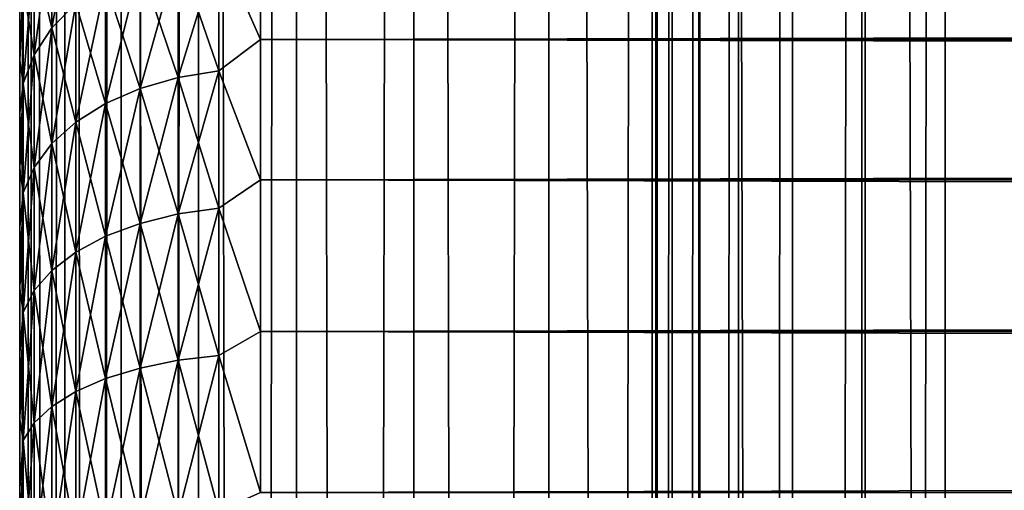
# Model space of a CAD drawing. Extents: x -265 to 265, y 0 to 607.
# Tile 175 of 256: x -265 to -256.83, y 444.29 to 448.2. Entities that reach past the tile are written whole.
import ezdxf

# ---------------------------------------------------------------- set-up
doc = ezdxf.new("R2010")
doc.units = 0
doc.header["$LTSCALE"] = 26.699852
for name, color, linetype in [('10', 7, 'CONTINUOUS'), ('11', 7, 'CONTINUOUS'), ('13', 7, 'CONTINUOUS'), ('43', 7, 'CONTINUOUS'), ('44', 7, 'CONTINUOUS')]:
    doc.layers.add(name, color=color, linetype=linetype)

msp = doc.modelspace()

# ---------------------------------------------------------------- linework, layer by layer
at = {"layer": '10', "color": 7, "linetype": 'CONTINUOUS'}
for points in [[(-265, 448.2654, 21.0244), (-265, 447.8593, 20.5372), (-265, 448.2654, 33.9756), (-265, 448.2654, 21.0244)], [(-265, 448.2654, 33.9756), (-265, 447.8593, 20.5372), (-265, 447.8593, 34.4628), (-265, 448.2654, 33.9756)], [(-265, 447.8593, 20.5372), (-265, 447.4246, 20.0754), (-265, 447.8593, 34.4628), (-265, 447.8593, 20.5372)], [(-265, 447.8593, 34.4628), (-265, 447.4246, 20.0754), (-265, 447.4246, 34.9246), (-265, 447.8593, 34.4628)], [(-265, 447.4246, 20.0754), (-265, 446.9628, 19.6406), (-265, 447.4246, 34.9246), (-265, 447.4246, 20.0754)], [(-265, 447.4246, 34.9246), (-265, 446.9628, 19.6406), (-265, 446.9628, 35.3594), (-265, 447.4246, 34.9246)], [(-265, 446.9628, 19.6406), (-265, 446.4755, 19.2345), (-265, 446.9628, 35.3594), (-265, 446.9628, 19.6406)], [(-265, 446.9628, 35.3594), (-265, 446.4755, 19.2345), (-265, 446.4755, 35.7655), (-265, 446.9628, 35.3594)], [(-265, 446.4755, 19.2345), (-265, 445.9646, 18.8586), (-265, 446.4755, 35.7655), (-265, 446.4755, 19.2345)], [(-265, 446.4755, 35.7655), (-265, 445.9646, 18.8586), (-265, 445.9646, 36.1414), (-265, 446.4755, 35.7655)], [(-265, 445.9646, 18.8586), (-265, 445.432, 18.5143), (-265, 445.9646, 36.1414), (-265, 445.9646, 18.8586)], [(-265, 445.9646, 36.1414), (-265, 445.432, 18.5143), (-265, 445.432, 36.4857), (-265, 445.9646, 36.1414)], [(-265, 445.432, 18.5143), (-265, 444.8796, 18.2027), (-265, 445.432, 36.4857), (-265, 445.432, 18.5143)], [(-265, 445.432, 36.4857), (-265, 444.8796, 18.2027), (-265, 444.8796, 36.7973), (-265, 445.432, 36.4857)], [(-265, 444.8796, 18.2027), (-265, 444.3093, 17.925), (-265, 444.8796, 36.7973), (-265, 444.8796, 18.2027)], [(-265, 444.8796, 36.7973), (-265, 444.3093, 17.925), (-265, 444.3093, 37.075), (-265, 444.8796, 36.7973)], [(-265, 444.3093, 17.925), (-265, 443.7233, 17.6823), (-265, 444.3093, 37.075), (-265, 444.3093, 17.925)], [(-265, 444.3093, 37.075), (-265, 443.7233, 17.6823), (-265, 443.7233, 37.3177), (-265, 444.3093, 37.075)]]:
    msp.add_3dface(points, dxfattribs=at)
at = {"layer": '11', "color": 7, "linetype": 'CONTINUOUS'}
for points in [[(-263, 449.0922, 36.078), (-263, 448.0348, 37.0756), (263, 449.0922, 36.078), (-263, 449.0922, 36.078)], [(263, 449.0922, 36.078), (-263, 448.0348, 37.0756), (263, 448.0348, 37.0756), (263, 449.0922, 36.078)], [(-263, 448.0348, 17.9244), (-263, 449.0922, 18.922), (263, 448.0348, 17.9244), (-263, 448.0348, 17.9244)], [(263, 448.0348, 17.9244), (-263, 449.0922, 18.922), (263, 449.0922, 18.922), (263, 448.0348, 17.9244)], [(-263, 448.0348, 37.0756), (-263, 446.8689, 37.9436), (263, 448.0348, 37.0756), (-263, 448.0348, 37.0756)], [(263, 448.0348, 37.0756), (-263, 446.8689, 37.9436), (263, 446.8689, 37.9436), (263, 448.0348, 37.0756)], [(-263, 446.8689, 17.0564), (-263, 448.0348, 17.9244), (263, 446.8689, 17.0564), (-263, 446.8689, 17.0564)], [(263, 446.8689, 17.0564), (-263, 448.0348, 17.9244), (263, 448.0348, 17.9244), (263, 446.8689, 17.0564)], [(-263, 446.8689, 37.9436), (-263, 445.61, 38.6704), (263, 446.8689, 37.9436), (-263, 446.8689, 37.9436)], [(263, 446.8689, 37.9436), (-263, 445.61, 38.6704), (263, 445.61, 38.6704), (263, 446.8689, 37.9436)], [(-263, 445.61, 16.3296), (-263, 446.8689, 17.0564), (263, 445.61, 16.3296), (-263, 445.61, 16.3296)], [(263, 445.61, 16.3296), (-263, 446.8689, 17.0564), (263, 446.8689, 17.0564), (263, 445.61, 16.3296)], [(-263, 445.61, 38.6704), (-263, 444.2753, 39.2462), (263, 445.61, 38.6704), (-263, 445.61, 38.6704)], [(263, 445.61, 38.6704), (-263, 444.2753, 39.2462), (263, 444.2753, 39.2462), (263, 445.61, 38.6704)], [(-263, 444.2753, 15.7538), (-263, 445.61, 16.3296), (263, 444.2753, 15.7538), (-263, 444.2753, 15.7538)], [(263, 444.2753, 15.7538), (-263, 445.61, 16.3296), (263, 445.61, 16.3296), (263, 444.2753, 15.7538)]]:
    msp.add_3dface(points, dxfattribs=at)
at = {"layer": '13', "color": 7, "linetype": 'CONTINUOUS'}
for points in [[(-264.7329, 448.9899, 34.6692), (-264.7329, 448.1307, 35.6307), (-264.533, 449.2135, 34.8475), (-264.7329, 448.9899, 34.6692)], [(-264.533, 449.2135, 34.8475), (-264.7329, 448.1307, 35.6307), (-264.533, 448.3329, 35.8329), (-264.533, 449.2135, 34.8475)], [(-263, 448.0348, 37.0756), (-263, 449.0922, 36.078), (-263.3473, 448.8173, 36.3173), (-263, 448.0348, 37.0756)], [(-263, 449.0922, 18.922), (-263, 448.0348, 17.9244), (-263.3473, 448.8173, 18.6827), (-263, 449.0922, 18.922)], [(-264.7329, 448.1307, 19.3693), (-264.8801, 448.7425, 20.5281), (-264.7329, 448.9899, 20.3308), (-264.7329, 448.1307, 19.3693)], [(-264.8801, 448.7425, 34.4719), (-264.8801, 447.9069, 35.4069), (-264.7329, 448.9899, 34.6692), (-264.8801, 448.7425, 34.4719)], [(-264.7329, 448.9899, 34.6692), (-264.8801, 447.9069, 35.4069), (-264.7329, 448.1307, 35.6307), (-264.7329, 448.9899, 34.6692)], [(-264.7329, 448.1307, 19.3693), (-264.7329, 448.9899, 20.3308), (-264.533, 448.3329, 19.1671), (-264.7329, 448.1307, 19.3693)], [(-263.3473, 447.7747, 17.7509), (-263.6844, 448.7535, 18.7465), (-263.3473, 448.8173, 18.6827), (-263.3473, 447.7747, 17.7509)], [(-263.6844, 448.7535, 36.2535), (-263.6844, 447.7183, 37.1785), (-263.3473, 448.8173, 36.3173), (-263.6844, 448.7535, 36.2535)], [(-263.3473, 448.8173, 36.3173), (-263.6844, 447.7183, 37.1785), (-263.3473, 447.7747, 37.2491), (-263.3473, 448.8173, 36.3173)], [(-263, 448.0348, 37.0756), (-263.3473, 448.8173, 36.3173), (-263.3473, 447.7747, 37.2491), (-263, 448.0348, 37.0756)], [(-263, 448.0348, 17.9244), (-263.3473, 447.7747, 17.7509), (-263.3473, 448.8173, 18.6827), (-263, 448.0348, 17.9244)], [(-264.8801, 447.9069, 19.5931), (-264.97, 448.4789, 20.7383), (-264.8801, 448.7425, 20.5281), (-264.8801, 447.9069, 19.5931)], [(-264.97, 448.4789, 34.2617), (-264.97, 447.6685, 35.1685), (-264.8801, 448.7425, 34.4719), (-264.97, 448.4789, 34.2617)], [(-264.8801, 448.7425, 34.4719), (-264.97, 447.6685, 35.1685), (-264.8801, 447.9069, 35.4069), (-264.8801, 448.7425, 34.4719)], [(-264.8801, 447.9069, 19.5931), (-264.8801, 448.7425, 20.5281), (-264.7329, 448.1307, 19.3693), (-264.8801, 447.9069, 19.5931)], [(-263.6844, 447.7183, 17.8215), (-264.0006, 448.6491, 18.8509), (-263.6844, 448.7535, 18.7465), (-263.6844, 447.7183, 17.8215)], [(-264.0006, 448.6491, 36.1491), (-264.0006, 447.6263, 37.0631), (-263.6844, 448.7535, 36.2535), (-264.0006, 448.6491, 36.1491)], [(-263.6844, 448.7535, 36.2535), (-264.0006, 447.6263, 37.0631), (-263.6844, 447.7183, 37.1785), (-263.6844, 448.7535, 36.2535)], [(-263.6844, 447.7183, 17.8215), (-263.6844, 448.7535, 18.7465), (-263.3473, 447.7747, 17.7509), (-263.6844, 447.7183, 17.8215)], [(-264.0006, 447.6263, 17.9369), (-264.2864, 448.5075, 18.9925), (-264.0006, 448.6491, 18.8509), (-264.0006, 447.6263, 17.9369)], [(-264.2864, 448.5075, 36.0075), (-264.2864, 447.5015, 36.9065), (-264.0006, 448.6491, 36.1491), (-264.2864, 448.5075, 36.0075)], [(-264.0006, 448.6491, 36.1491), (-264.2864, 447.5015, 36.9065), (-264.0006, 447.6263, 37.0631), (-264.0006, 448.6491, 36.1491)], [(-264.0006, 447.6263, 17.9369), (-264.0006, 448.6491, 18.8509), (-263.6844, 447.7183, 17.8215), (-264.0006, 447.6263, 17.9369)], [(-265, 447.8593, 20.5372), (-265, 448.2654, 21.0244), (-264.97, 448.4789, 20.7383), (-265, 447.8593, 20.5372)], [(-264.97, 447.6685, 19.8315), (-265, 447.8593, 20.5372), (-264.97, 448.4789, 20.7383), (-264.97, 447.6685, 19.8315)], [(-265, 448.2654, 33.9756), (-265, 447.8593, 34.4628), (-264.97, 448.4789, 34.2617), (-265, 448.2654, 33.9756)], [(-264.97, 448.4789, 34.2617), (-265, 447.8593, 34.4628), (-264.97, 447.6685, 35.1685), (-264.97, 448.4789, 34.2617)], [(-264.97, 447.6685, 19.8315), (-264.97, 448.4789, 20.7383), (-264.8801, 447.9069, 19.5931), (-264.97, 447.6685, 19.8315)], [(-264.2864, 447.5015, 18.0935), (-264.533, 448.3329, 19.1671), (-264.2864, 448.5075, 18.9925), (-264.2864, 447.5015, 18.0935)], [(-264.533, 448.3329, 35.8329), (-264.533, 447.3475, 36.7135), (-264.2864, 448.5075, 36.0075), (-264.533, 448.3329, 35.8329)], [(-264.2864, 448.5075, 36.0075), (-264.533, 447.3475, 36.7135), (-264.2864, 447.5015, 36.9065), (-264.2864, 448.5075, 36.0075)], [(-264.2864, 447.5015, 18.0935), (-264.2864, 448.5075, 18.9925), (-264.0006, 447.6263, 17.9369), (-264.2864, 447.5015, 18.0935)], [(-264.533, 447.3475, 18.2865), (-264.7329, 448.1307, 19.3693), (-264.533, 448.3329, 19.1671), (-264.533, 447.3475, 18.2865)], [(-264.7329, 448.1307, 35.6307), (-264.7329, 447.1692, 36.4899), (-264.533, 448.3329, 35.8329), (-264.7329, 448.1307, 35.6307)], [(-264.533, 448.3329, 35.8329), (-264.7329, 447.1692, 36.4899), (-264.533, 447.3475, 36.7135), (-264.533, 448.3329, 35.8329)], [(-264.533, 447.3475, 18.2865), (-264.533, 448.3329, 19.1671), (-264.2864, 447.5015, 18.0935), (-264.533, 447.3475, 18.2865)], [(-264.7329, 447.1692, 18.5101), (-264.8801, 447.9069, 19.5931), (-264.7329, 448.1307, 19.3693), (-264.7329, 447.1692, 18.5101)], [(-264.8801, 447.9069, 35.4069), (-264.8801, 446.9719, 36.2425), (-264.7329, 448.1307, 35.6307), (-264.8801, 447.9069, 35.4069)], [(-264.7329, 448.1307, 35.6307), (-264.8801, 446.9719, 36.2425), (-264.7329, 447.1692, 36.4899), (-264.7329, 448.1307, 35.6307)], [(-264.7329, 447.1692, 18.5101), (-264.7329, 448.1307, 19.3693), (-264.533, 447.3475, 18.2865), (-264.7329, 447.1692, 18.5101)], [(-263, 446.8689, 37.9436), (-263, 448.0348, 37.0756), (-263.3473, 447.7747, 37.2491), (-263, 446.8689, 37.9436)], [(-263, 448.0348, 17.9244), (-263, 446.8689, 17.0564), (-263.3473, 447.7747, 17.7509), (-263, 448.0348, 17.9244)], [(-264.8801, 446.9719, 18.7575), (-264.97, 447.6685, 19.8315), (-264.8801, 447.9069, 19.5931), (-264.8801, 446.9719, 18.7575)], [(-264.97, 447.6685, 35.1685), (-264.97, 446.7617, 35.9789), (-264.8801, 447.9069, 35.4069), (-264.97, 447.6685, 35.1685)], [(-264.8801, 447.9069, 35.4069), (-264.97, 446.7617, 35.9789), (-264.8801, 446.9719, 36.2425), (-264.8801, 447.9069, 35.4069)], [(-264.8801, 446.9719, 18.7575), (-264.8801, 447.9069, 19.5931), (-264.7329, 447.1692, 18.5101), (-264.8801, 446.9719, 18.7575)], [(-265, 447.4246, 20.0754), (-265, 447.8593, 20.5372), (-264.97, 447.6685, 19.8315), (-265, 447.4246, 20.0754)], [(-265, 447.8593, 34.4628), (-265, 447.4246, 34.9246), (-264.97, 447.6685, 35.1685), (-265, 447.8593, 34.4628)], [(-263.6844, 446.5862, 17.0182), (-264.0006, 447.6263, 17.9369), (-263.6844, 447.7183, 17.8215), (-263.6844, 446.5862, 17.0182)], [(-264.0006, 447.6263, 37.0631), (-264.0006, 446.5077, 37.8569), (-263.6844, 447.7183, 37.1785), (-264.0006, 447.6263, 37.0631)], [(-263.6844, 447.7183, 37.1785), (-264.0006, 446.5077, 37.8569), (-263.6844, 446.5862, 37.9818), (-263.6844, 447.7183, 37.1785)], [(-263.3473, 446.6342, 16.9417), (-263.6844, 447.7183, 17.8215), (-263.3473, 447.7747, 17.7509), (-263.3473, 446.6342, 16.9417)], [(-263.6844, 447.7183, 37.1785), (-263.6844, 446.5862, 37.9818), (-263.3473, 447.7747, 37.2491), (-263.6844, 447.7183, 37.1785)], [(-263.3473, 447.7747, 37.2491), (-263.6844, 446.5862, 37.9818), (-263.3473, 446.6342, 38.0583), (-263.3473, 447.7747, 37.2491)], [(-263.6844, 446.5862, 17.0182), (-263.6844, 447.7183, 17.8215), (-263.3473, 446.6342, 16.9417), (-263.6844, 446.5862, 17.0182)], [(-263, 446.8689, 37.9436), (-263.3473, 447.7747, 37.2491), (-263.3473, 446.6342, 38.0583), (-263, 446.8689, 37.9436)], [(-263, 446.8689, 17.0564), (-263.3473, 446.6342, 16.9417), (-263.3473, 447.7747, 17.7509), (-263, 446.8689, 17.0564)], [(-264.97, 446.7617, 19.0211), (-265, 447.4246, 20.0754), (-264.97, 447.6685, 19.8315), (-264.97, 446.7617, 19.0211)], [(-265, 447.4246, 34.9246), (-265, 446.9628, 35.3594), (-264.97, 447.6685, 35.1685), (-265, 447.4246, 34.9246)], [(-264.97, 447.6685, 35.1685), (-265, 446.9628, 35.3594), (-264.97, 446.7617, 35.9789), (-264.97, 447.6685, 35.1685)], [(-264.97, 446.7617, 19.0211), (-264.97, 447.6685, 19.8315), (-264.8801, 446.9719, 18.7575), (-264.97, 446.7617, 19.0211)], [(-264.0006, 446.5077, 17.1431), (-264.2864, 447.5015, 18.0935), (-264.0006, 447.6263, 17.9369), (-264.0006, 446.5077, 17.1431)], [(-264.2864, 447.5015, 36.9065), (-264.2864, 446.4011, 37.6873), (-264.0006, 447.6263, 37.0631), (-264.2864, 447.5015, 36.9065)], [(-264.0006, 447.6263, 37.0631), (-264.2864, 446.4011, 37.6873), (-264.0006, 446.5077, 37.8569), (-264.0006, 447.6263, 37.0631)], [(-264.0006, 446.5077, 17.1431), (-264.0006, 447.6263, 17.9369), (-263.6844, 446.5862, 17.0182), (-264.0006, 446.5077, 17.1431)], [(-264.2864, 446.4011, 17.3127), (-264.533, 447.3475, 18.2865), (-264.2864, 447.5015, 18.0935), (-264.2864, 446.4011, 17.3127)], [(-264.533, 447.3475, 36.7135), (-264.533, 446.2697, 37.4782), (-264.2864, 447.5015, 36.9065), (-264.533, 447.3475, 36.7135)], [(-264.2864, 447.5015, 36.9065), (-264.533, 446.2697, 37.4782), (-264.2864, 446.4011, 37.6873), (-264.2864, 447.5015, 36.9065)], [(-264.2864, 446.4011, 17.3127), (-264.2864, 447.5015, 18.0935), (-264.0006, 446.5077, 17.1431), (-264.2864, 446.4011, 17.3127)], [(-265, 446.9628, 19.6406), (-265, 447.4246, 20.0754), (-264.97, 446.7617, 19.0211), (-265, 446.9628, 19.6406)], [(-264.533, 446.2697, 17.5218), (-264.7329, 447.1692, 18.5101), (-264.533, 447.3475, 18.2865), (-264.533, 446.2697, 17.5218)], [(-264.7329, 447.1692, 36.4899), (-264.7329, 446.1176, 37.236), (-264.533, 447.3475, 36.7135), (-264.7329, 447.1692, 36.4899)], [(-264.533, 447.3475, 36.7135), (-264.7329, 446.1176, 37.236), (-264.533, 446.2697, 37.4782), (-264.533, 447.3475, 36.7135)], [(-264.533, 446.2697, 17.5218), (-264.533, 447.3475, 18.2865), (-264.2864, 446.4011, 17.3127), (-264.533, 446.2697, 17.5218)], [(-264.7329, 446.1176, 17.764), (-264.8801, 446.9719, 18.7575), (-264.7329, 447.1692, 18.5101), (-264.7329, 446.1176, 17.764)], [(-264.8801, 446.9719, 36.2425), (-264.8801, 445.9492, 36.9681), (-264.7329, 447.1692, 36.4899), (-264.8801, 446.9719, 36.2425)], [(-264.7329, 447.1692, 36.4899), (-264.8801, 445.9492, 36.9681), (-264.7329, 446.1176, 37.236), (-264.7329, 447.1692, 36.4899)], [(-264.7329, 446.1176, 17.764), (-264.7329, 447.1692, 18.5101), (-264.533, 446.2697, 17.5218), (-264.7329, 446.1176, 17.764)], [(-265, 446.4755, 19.2345), (-265, 446.9628, 19.6406), (-264.97, 446.7617, 19.0211), (-265, 446.4755, 19.2345)], [(-265, 446.9628, 35.3594), (-265, 446.4755, 35.7655), (-264.97, 446.7617, 35.9789), (-265, 446.9628, 35.3594)], [(-264.8801, 445.9492, 18.0319), (-264.97, 446.7617, 19.0211), (-264.8801, 446.9719, 18.7575), (-264.8801, 445.9492, 18.0319)], [(-264.97, 446.7617, 35.9789), (-264.97, 445.7698, 36.6826), (-264.8801, 446.9719, 36.2425), (-264.97, 446.7617, 35.9789)], [(-264.8801, 446.9719, 36.2425), (-264.97, 445.7698, 36.6826), (-264.8801, 445.9492, 36.9681), (-264.8801, 446.9719, 36.2425)], [(-264.8801, 445.9492, 18.0319), (-264.8801, 446.9719, 18.7575), (-264.7329, 446.1176, 17.764), (-264.8801, 445.9492, 18.0319)], [(-263, 445.61, 38.6704), (-263, 446.8689, 37.9436), (-263.3473, 446.6342, 38.0583), (-263, 445.61, 38.6704)], [(-263, 446.8689, 17.0564), (-263, 445.61, 16.3296), (-263.3473, 446.6342, 16.9417), (-263, 446.8689, 17.0564)], [(-264.97, 445.7698, 18.3174), (-265, 446.4755, 19.2345), (-264.97, 446.7617, 19.0211), (-264.97, 445.7698, 18.3174)], [(-265, 446.4755, 35.7655), (-265, 445.9646, 36.1414), (-264.97, 446.7617, 35.9789), (-265, 446.4755, 35.7655)], [(-264.97, 446.7617, 35.9789), (-265, 445.9646, 36.1414), (-264.97, 445.7698, 36.6826), (-264.97, 446.7617, 35.9789)], [(-264.97, 445.7698, 18.3174), (-264.97, 446.7617, 19.0211), (-264.8801, 445.9492, 18.0319), (-264.97, 445.7698, 18.3174)], [(-263.3473, 445.4104, 16.2653), (-263.6844, 446.5862, 17.0182), (-263.3473, 446.6342, 16.9417), (-263.3473, 445.4104, 16.2653)], [(-263.6844, 446.5862, 37.9818), (-263.6844, 445.3712, 38.6533), (-263.3473, 446.6342, 38.0583), (-263.6844, 446.5862, 37.9818)], [(-263.3473, 446.6342, 38.0583), (-263.6844, 445.3712, 38.6533), (-263.3473, 445.4104, 38.7347), (-263.3473, 446.6342, 38.0583)], [(-263, 445.61, 38.6704), (-263.3473, 446.6342, 38.0583), (-263.3473, 445.4104, 38.7347), (-263, 445.61, 38.6704)], [(-263, 445.61, 16.3296), (-263.3473, 445.4104, 16.2653), (-263.3473, 446.6342, 16.9417), (-263, 445.61, 16.3296)], [(-263.6844, 445.3712, 16.3467), (-264.0006, 446.5077, 17.1431), (-263.6844, 446.5862, 17.0182), (-263.6844, 445.3712, 16.3467)], [(-264.0006, 446.5077, 37.8569), (-264.0006, 445.3071, 38.5204), (-263.6844, 446.5862, 37.9818), (-264.0006, 446.5077, 37.8569)], [(-263.6844, 446.5862, 37.9818), (-264.0006, 445.3071, 38.5204), (-263.6844, 445.3712, 38.6533), (-263.6844, 446.5862, 37.9818)], [(-263.6844, 445.3712, 16.3467), (-263.6844, 446.5862, 17.0182), (-263.3473, 445.4104, 16.2653), (-263.6844, 445.3712, 16.3467)], [(-265, 445.9646, 18.8586), (-265, 446.4755, 19.2345), (-264.97, 445.7698, 18.3174), (-265, 445.9646, 18.8586)], [(-264.0006, 445.3071, 16.4796), (-264.2864, 446.4011, 17.3127), (-264.0006, 446.5077, 17.1431), (-264.0006, 445.3071, 16.4796)], [(-264.2864, 446.4011, 37.6873), (-264.2864, 445.2202, 38.3399), (-264.0006, 446.5077, 37.8569), (-264.2864, 446.4011, 37.6873)], [(-264.0006, 446.5077, 37.8569), (-264.2864, 445.2202, 38.3399), (-264.0006, 445.3071, 38.5204), (-264.0006, 446.5077, 37.8569)], [(-264.0006, 445.3071, 16.4796), (-264.0006, 446.5077, 17.1431), (-263.6844, 445.3712, 16.3467), (-264.0006, 445.3071, 16.4796)], [(-264.2864, 445.2202, 16.6601), (-264.533, 446.2697, 17.5218), (-264.2864, 446.4011, 17.3127), (-264.2864, 445.2202, 16.6601)], [(-264.533, 446.2697, 37.4782), (-264.533, 445.1131, 38.1175), (-264.2864, 446.4011, 37.6873), (-264.533, 446.2697, 37.4782)], [(-264.2864, 446.4011, 37.6873), (-264.533, 445.1131, 38.1175), (-264.2864, 445.2202, 38.3399), (-264.2864, 446.4011, 37.6873)], [(-264.2864, 445.2202, 16.6601), (-264.2864, 446.4011, 17.3127), (-264.0006, 445.3071, 16.4796), (-264.2864, 445.2202, 16.6601)], [(-264.533, 445.1131, 16.8825), (-264.7329, 446.1176, 17.764), (-264.533, 446.2697, 17.5218), (-264.533, 445.1131, 16.8825)], [(-264.7329, 446.1176, 37.236), (-264.7329, 444.989, 37.8598), (-264.533, 446.2697, 37.4782), (-264.7329, 446.1176, 37.236)], [(-264.533, 446.2697, 37.4782), (-264.7329, 444.989, 37.8598), (-264.533, 445.1131, 38.1175), (-264.533, 446.2697, 37.4782)], [(-264.533, 445.1131, 16.8825), (-264.533, 446.2697, 17.5218), (-264.2864, 445.2202, 16.6601), (-264.533, 445.1131, 16.8825)], [(-264.7329, 444.989, 17.1402), (-264.8801, 445.9492, 18.0319), (-264.7329, 446.1176, 17.764), (-264.7329, 444.989, 17.1402)], [(-264.8801, 445.9492, 36.9681), (-264.8801, 444.8517, 37.5747), (-264.7329, 446.1176, 37.236), (-264.8801, 445.9492, 36.9681)], [(-264.7329, 446.1176, 37.236), (-264.8801, 444.8517, 37.5747), (-264.7329, 444.989, 37.8598), (-264.7329, 446.1176, 37.236)], [(-264.7329, 444.989, 17.1402), (-264.7329, 446.1176, 17.764), (-264.533, 445.1131, 16.8825), (-264.7329, 444.989, 17.1402)], [(-265, 445.432, 18.5143), (-265, 445.9646, 18.8586), (-264.97, 445.7698, 18.3174), (-265, 445.432, 18.5143)], [(-265, 445.9646, 36.1414), (-265, 445.432, 36.4857), (-264.97, 445.7698, 36.6826), (-265, 445.9646, 36.1414)], [(-264.8801, 444.8517, 17.4253), (-264.97, 445.7698, 18.3174), (-264.8801, 445.9492, 18.0319), (-264.8801, 444.8517, 17.4253)], [(-264.97, 445.7698, 36.6826), (-264.97, 444.7054, 37.2709), (-264.8801, 445.9492, 36.9681), (-264.97, 445.7698, 36.6826)], [(-264.8801, 445.9492, 36.9681), (-264.97, 444.7054, 37.2709), (-264.8801, 444.8517, 37.5747), (-264.8801, 445.9492, 36.9681)], [(-264.8801, 444.8517, 17.4253), (-264.8801, 445.9492, 18.0319), (-264.7329, 444.989, 17.1402), (-264.8801, 444.8517, 17.4253)], [(-264.97, 444.7054, 17.7291), (-265, 445.432, 18.5143), (-264.97, 445.7698, 18.3174), (-264.97, 444.7054, 17.7291)], [(-265, 445.432, 36.4857), (-265, 444.8796, 36.7973), (-264.97, 445.7698, 36.6826), (-265, 445.432, 36.4857)], [(-264.97, 445.7698, 36.6826), (-265, 444.8796, 36.7973), (-264.97, 444.7054, 37.2709), (-264.97, 445.7698, 36.6826)], [(-264.97, 444.7054, 17.7291), (-264.97, 445.7698, 18.3174), (-264.8801, 444.8517, 17.4253), (-264.97, 444.7054, 17.7291)], [(-263, 444.2753, 39.2462), (-263, 445.61, 38.6704), (-263.3473, 445.4104, 38.7347), (-263, 444.2753, 39.2462)], [(-263, 445.61, 16.3296), (-263, 444.2753, 15.7538), (-263.3473, 445.4104, 16.2653), (-263, 445.61, 16.3296)], [(-265, 444.8796, 18.2027), (-265, 445.432, 18.5143), (-264.97, 444.7054, 17.7291), (-265, 444.8796, 18.2027)], [(-263.3473, 444.1185, 15.7301), (-263.6844, 445.3712, 16.3467), (-263.3473, 445.4104, 16.2653), (-263.3473, 444.1185, 15.7301)], [(-263.6844, 445.3712, 38.6533), (-263.6844, 444.0886, 39.1846), (-263.3473, 445.4104, 38.7347), (-263.6844, 445.3712, 38.6533)], [(-263.3473, 445.4104, 38.7347), (-263.6844, 444.0886, 39.1846), (-263.3473, 444.1185, 39.2699), (-263.3473, 445.4104, 38.7347)], [(-263, 444.2753, 39.2462), (-263.3473, 445.4104, 38.7347), (-263.3473, 444.1185, 39.2699), (-263, 444.2753, 39.2462)], [(-263, 444.2753, 15.7538), (-263.3473, 444.1185, 15.7301), (-263.3473, 445.4104, 16.2653), (-263, 444.2753, 15.7538)], [(-263.6844, 444.0886, 15.8154), (-264.0006, 445.3071, 16.4796), (-263.6844, 445.3712, 16.3467), (-263.6844, 444.0886, 15.8154)], [(-264.0006, 445.3071, 38.5204), (-264.0006, 444.0399, 39.0453), (-263.6844, 445.3712, 38.6533), (-264.0006, 445.3071, 38.5204)], [(-263.6844, 445.3712, 38.6533), (-264.0006, 444.0399, 39.0453), (-263.6844, 444.0886, 39.1846), (-263.6844, 445.3712, 38.6533)], [(-263.6844, 444.0886, 15.8154), (-263.6844, 445.3712, 16.3467), (-263.3473, 444.1185, 15.7301), (-263.6844, 444.0886, 15.8154)], [(-264.0006, 444.0399, 15.9547), (-264.2864, 445.2202, 16.6601), (-264.0006, 445.3071, 16.4796), (-264.0006, 444.0399, 15.9547)], [(-264.2864, 445.2202, 38.3399), (-264.2864, 443.9737, 38.8563), (-264.0006, 445.3071, 38.5204), (-264.2864, 445.2202, 38.3399)], [(-264.0006, 445.3071, 38.5204), (-264.2864, 443.9737, 38.8563), (-264.0006, 444.0399, 39.0453), (-264.0006, 445.3071, 38.5204)], [(-264.0006, 444.0399, 15.9547), (-264.0006, 445.3071, 16.4796), (-263.6844, 444.0886, 15.8154), (-264.0006, 444.0399, 15.9547)], [(-264.2864, 443.9737, 16.1437), (-264.533, 445.1131, 16.8825), (-264.2864, 445.2202, 16.6601), (-264.2864, 443.9737, 16.1437)], [(-264.533, 445.1131, 38.1175), (-264.533, 443.8922, 38.6232), (-264.2864, 445.2202, 38.3399), (-264.533, 445.1131, 38.1175)], [(-264.2864, 445.2202, 38.3399), (-264.533, 443.8922, 38.6232), (-264.2864, 443.9737, 38.8563), (-264.2864, 445.2202, 38.3399)], [(-264.2864, 443.9737, 16.1437), (-264.2864, 445.2202, 16.6601), (-264.0006, 444.0399, 15.9547), (-264.2864, 443.9737, 16.1437)], [(-264.533, 443.8922, 16.3768), (-264.7329, 444.989, 17.1402), (-264.533, 445.1131, 16.8825), (-264.533, 443.8922, 16.3768)], [(-264.7329, 444.989, 37.8598), (-264.7329, 443.7977, 38.3532), (-264.533, 445.1131, 38.1175), (-264.7329, 444.989, 37.8598)], [(-264.533, 445.1131, 38.1175), (-264.7329, 443.7977, 38.3532), (-264.533, 443.8922, 38.6232), (-264.533, 445.1131, 38.1175)], [(-264.533, 443.8922, 16.3768), (-264.533, 445.1131, 16.8825), (-264.2864, 443.9737, 16.1437), (-264.533, 443.8922, 16.3768)], [(-264.7329, 443.7977, 16.6468), (-264.8801, 444.8517, 17.4253), (-264.7329, 444.989, 17.1402), (-264.7329, 443.7977, 16.6468)], [(-264.8801, 444.8517, 37.5747), (-264.8801, 443.6932, 38.0546), (-264.7329, 444.989, 37.8598), (-264.8801, 444.8517, 37.5747)], [(-264.7329, 444.989, 37.8598), (-264.8801, 443.6932, 38.0546), (-264.7329, 443.7977, 38.3532), (-264.7329, 444.989, 37.8598)], [(-264.7329, 443.7977, 16.6468), (-264.7329, 444.989, 17.1402), (-264.533, 443.8922, 16.3768), (-264.7329, 443.7977, 16.6468)], [(-265, 444.3093, 17.925), (-265, 444.8796, 18.2027), (-264.97, 444.7054, 17.7291), (-265, 444.3093, 17.925)], [(-265, 444.8796, 36.7973), (-265, 444.3093, 37.075), (-264.97, 444.7054, 37.2709), (-265, 444.8796, 36.7973)], [(-264.8801, 443.6932, 16.9454), (-264.97, 444.7054, 17.7291), (-264.8801, 444.8517, 17.4253), (-264.8801, 443.6932, 16.9454)], [(-264.97, 444.7054, 37.2709), (-264.97, 443.5818, 37.7363), (-264.8801, 444.8517, 37.5747), (-264.97, 444.7054, 37.2709)], [(-264.8801, 444.8517, 37.5747), (-264.97, 443.5818, 37.7363), (-264.8801, 443.6932, 38.0546), (-264.8801, 444.8517, 37.5747)], [(-264.8801, 443.6932, 16.9454), (-264.8801, 444.8517, 17.4253), (-264.7329, 443.7977, 16.6468), (-264.8801, 443.6932, 16.9454)], [(-264.97, 443.5818, 17.2637), (-265, 444.3093, 17.925), (-264.97, 444.7054, 17.7291), (-264.97, 443.5818, 17.2637)], [(-265, 444.3093, 37.075), (-265, 443.7233, 37.3177), (-264.97, 444.7054, 37.2709), (-265, 444.3093, 37.075)], [(-264.97, 444.7054, 37.2709), (-265, 443.7233, 37.3177), (-264.97, 443.5818, 37.7363), (-264.97, 444.7054, 37.2709)], [(-264.97, 443.5818, 17.2637), (-264.97, 444.7054, 17.7291), (-264.8801, 443.6932, 16.9454), (-264.97, 443.5818, 17.2637)], [(-265, 443.7233, 17.6823), (-265, 444.3093, 17.925), (-264.97, 443.5818, 17.2637), (-265, 443.7233, 17.6823)]]:
    msp.add_3dface(points, dxfattribs=at)
at = {"layer": '43', "color": 7, "linetype": 'CONTINUOUS'}
for points in [[(-265, 1), (-264.9057, 1, 1.6795), (-265, 599), (-265, 1)], [(-265, 599), (-264.9057, 1, 1.6795), (-264.9057, 599, 1.6795), (-265, 599)], [(-264.9057, 1, 1.6795), (-264.6239, 1, 3.3378), (-264.9057, 599, 1.6795), (-264.9057, 1, 1.6795)], [(-264.9057, 599, 1.6795), (-264.6239, 1, 3.3378), (-264.6239, 599, 3.3378), (-264.9057, 599, 1.6795)], [(-264.6239, 1, 3.3378), (-264.1582, 1, 4.9542), (-264.6239, 599, 3.3378), (-264.6239, 1, 3.3378)], [(-264.6239, 599, 3.3378), (-264.1582, 1, 4.9542), (-264.1582, 599, 4.9542), (-264.6239, 599, 3.3378)], [(-264.1582, 1, 4.9542), (-263.5145, 1, 6.5083), (-264.1582, 599, 4.9542), (-264.1582, 1, 4.9542)], [(-264.1582, 599, 4.9542), (-263.5145, 1, 6.5083), (-263.5145, 599, 6.5083), (-264.1582, 599, 4.9542)], [(-263.5145, 1, 6.5083), (-262.7009, 1, 7.9805), (-263.5145, 599, 6.5083), (-263.5145, 1, 6.5083)], [(-263.5145, 599, 6.5083), (-262.7009, 1, 7.9805), (-262.7009, 599, 7.9805), (-263.5145, 599, 6.5083)], [(-262.7009, 1, 7.9805), (-261.7275, 1, 9.3523), (-262.7009, 599, 7.9805), (-262.7009, 1, 7.9805)], [(-262.7009, 599, 7.9805), (-261.7275, 1, 9.3523), (-261.7275, 599, 9.3523), (-262.7009, 599, 7.9805)], [(-261.7275, 1, 9.3523), (-260.6066, 1, 10.6066), (-261.7275, 599, 9.3523), (-261.7275, 1, 9.3523)], [(-261.7275, 599, 9.3523), (-260.6066, 1, 10.6066), (-260.6066, 599, 10.6066), (-261.7275, 599, 9.3523)], [(-260.6066, 1, 10.6066), (-259.3523, 1, 11.7275), (-260.6066, 599, 10.6066), (-260.6066, 1, 10.6066)], [(-260.6066, 599, 10.6066), (-259.3523, 1, 11.7275), (-259.3523, 599, 11.7275), (-260.6066, 599, 10.6066)], [(-259.3523, 1, 11.7275), (-257.9805, 1, 12.7009), (-259.3523, 599, 11.7275), (-259.3523, 1, 11.7275)], [(-259.3523, 599, 11.7275), (-257.9805, 1, 12.7009), (-257.9805, 599, 12.7009), (-259.3523, 599, 11.7275)], [(-257.9805, 1, 12.7009), (-256.5083, 1, 13.5145), (-257.9805, 599, 12.7009), (-257.9805, 1, 12.7009)], [(-257.9805, 599, 12.7009), (-256.5083, 1, 13.5145), (-256.5083, 599, 13.5145), (-257.9805, 599, 12.7009)]]:
    msp.add_3dface(points, dxfattribs=at)
at = {"layer": '44', "color": 7, "linetype": 'CONTINUOUS'}
for points in [[(-265, 1), (-265, 599), (-264.9057, 599, -1.6795), (-265, 1)], [(-264.9057, 1, -1.6795), (-265, 1), (-264.9057, 599, -1.6795), (-264.9057, 1, -1.6795)], [(-264.6239, 1, -3.3378), (-264.9057, 1, -1.6795), (-264.6239, 599, -3.3378), (-264.6239, 1, -3.3378)], [(-264.6239, 599, -3.3378), (-264.9057, 1, -1.6795), (-264.9057, 599, -1.6795), (-264.6239, 599, -3.3378)], [(-264.1582, 1, -4.9542), (-264.6239, 1, -3.3378), (-264.1582, 599, -4.9542), (-264.1582, 1, -4.9542)], [(-264.1582, 599, -4.9542), (-264.6239, 1, -3.3378), (-264.6239, 599, -3.3378), (-264.1582, 599, -4.9542)], [(-263.5145, 1, -6.5083), (-264.1582, 1, -4.9542), (-263.5145, 599, -6.5083), (-263.5145, 1, -6.5083)], [(-263.5145, 599, -6.5083), (-264.1582, 1, -4.9542), (-264.1582, 599, -4.9542), (-263.5145, 599, -6.5083)], [(-262.7009, 1, -7.9805), (-263.5145, 1, -6.5083), (-262.7009, 599, -7.9805), (-262.7009, 1, -7.9805)], [(-262.7009, 599, -7.9805), (-263.5145, 1, -6.5083), (-263.5145, 599, -6.5083), (-262.7009, 599, -7.9805)], [(-261.7275, 1, -9.3523), (-262.7009, 1, -7.9805), (-261.7275, 599, -9.3523), (-261.7275, 1, -9.3523)], [(-261.7275, 599, -9.3523), (-262.7009, 1, -7.9805), (-262.7009, 599, -7.9805), (-261.7275, 599, -9.3523)], [(-260.6066, 1, -10.6066), (-261.7275, 1, -9.3523), (-260.6066, 599, -10.6066), (-260.6066, 1, -10.6066)], [(-260.6066, 599, -10.6066), (-261.7275, 1, -9.3523), (-261.7275, 599, -9.3523), (-260.6066, 599, -10.6066)], [(-260.6066, 1, -10.6066), (-260.6066, 599, -10.6066), (-259.75, 580, -11.399), (-260.6066, 1, -10.6066)], [(-260.6066, 1, -10.6066), (-259.75, 580, -11.399), (-259.75, 20, -11.399), (-260.6066, 1, -10.6066)], [(-259.75, 580, -11.399), (-259.7088, 579.1049, -11.4341), (-259.75, 20, -11.399), (-259.75, 580, -11.399)], [(-259.75, 20, -11.399), (-259.7088, 579.1049, -11.4341), (-259.7088, 20.895, -11.4341), (-259.75, 20, -11.399)], [(-259.7088, 579.1049, -11.4341), (-259.5823, 578.1994, -11.5404), (-259.7088, 20.895, -11.4341), (-259.7088, 579.1049, -11.4341)], [(-259.7088, 20.895, -11.4341), (-259.5823, 578.1994, -11.5404), (-259.5823, 21.8006, -11.5404), (-259.7088, 20.895, -11.4341)], [(-259.5823, 578.1994, -11.5404), (-259.3615, 577.2751, -11.7202), (-259.5823, 21.8006, -11.5404), (-259.5823, 578.1994, -11.5404)], [(-259.5823, 21.8006, -11.5404), (-259.3615, 577.2751, -11.7202), (-259.3615, 22.7248, -11.7202), (-259.5823, 21.8006, -11.5404)], [(-259.3615, 577.2751, -11.7202), (-259.0334, 576.3313, -11.9748), (-259.3615, 22.7248, -11.7202), (-259.3615, 577.2751, -11.7202)], [(-259.3615, 22.7248, -11.7202), (-259.0334, 576.3313, -11.9748), (-259.0334, 23.6687, -11.9748), (-259.3615, 22.7248, -11.7202)], [(-259.0334, 576.3313, -11.9748), (-258.585, 575.3782, -12.3003), (-259.0334, 23.6687, -11.9748), (-259.0334, 576.3313, -11.9748)], [(-259.0334, 23.6687, -11.9748), (-258.585, 575.3782, -12.3003), (-258.585, 24.6218, -12.3003), (-259.0334, 23.6687, -11.9748)], [(-258.585, 575.3782, -12.3003), (-258.0097, 574.4405, -12.6825), (-258.585, 24.6218, -12.3003), (-258.585, 575.3782, -12.3003)], [(-258.585, 24.6218, -12.3003), (-258.0097, 574.4405, -12.6825), (-258.0097, 25.5595, -12.6825), (-258.585, 24.6218, -12.3003)], [(-258.0097, 574.4405, -12.6825), (-257.3159, 573.5548, -13.095), (-258.0097, 25.5595, -12.6825), (-258.0097, 574.4405, -12.6825)], [(-258.0097, 25.5595, -12.6825), (-257.3159, 573.5548, -13.095), (-257.3158, 26.4452, -13.095), (-258.0097, 25.5595, -12.6825)], [(-257.3159, 573.5548, -13.095), (-256.5251, 572.7553, -13.5064), (-257.3158, 26.4452, -13.095), (-257.3159, 573.5548, -13.095)], [(-257.3158, 26.4452, -13.095), (-256.5251, 572.7553, -13.5064), (-256.525, 27.2448, -13.5064), (-257.3158, 26.4452, -13.095)]]:
    msp.add_3dface(points, dxfattribs=at)

doc.saveas('drawing.dxf')
